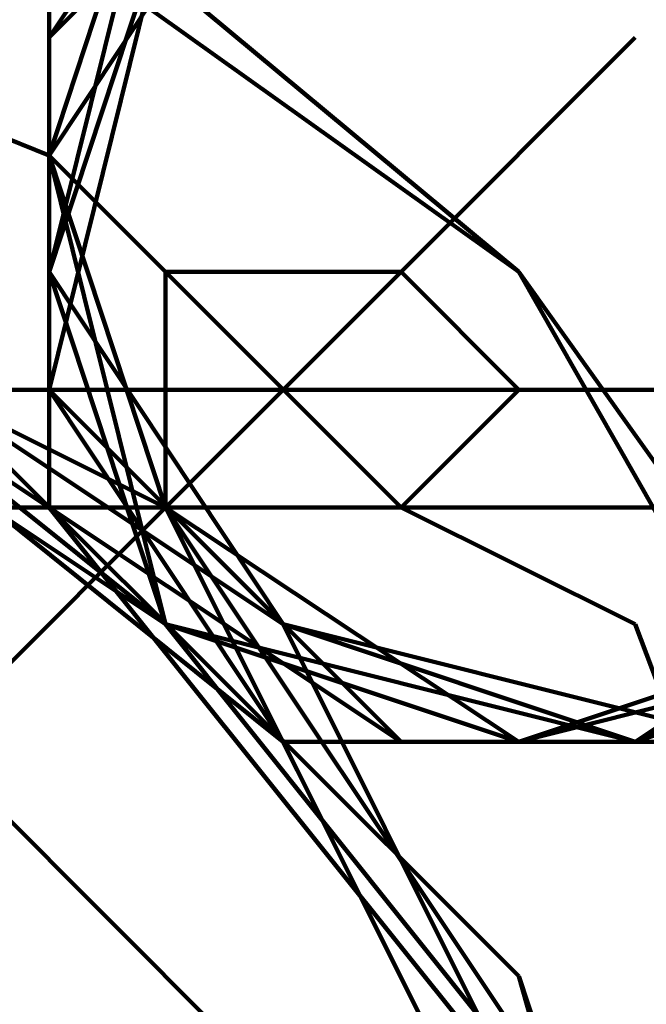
# Model space of a CAD drawing. Header units: inches. Extents: x -1901 to 7725, y 4299 to 7113.
# Tile 124 of 180: x 2504.92 to 2507.18, y 6207.64 to 6211.18. Entities that reach past the tile are written whole.
import ezdxf

# ---------------------------------------------------------------- set-up
doc = ezdxf.new("R2010")
doc.units = ezdxf.units.IN
doc.header["$MEASUREMENT"] = 0
doc.layers.add('at_Entity', color=7, linetype='Continuous')

msp = doc.modelspace()

# ---------------------------------------------------------------- linework, layer by layer
at = {"layer": 'at_Entity', "color": 7, "lineweight": 211}
for p, q in [((2505.0256, 6210.6922), (2500.8017, 6212.3827)), ((2506.7161, 6210.273), (2503.7589, 6212.3827)), ((2506.7161, 6210.273), (2504.1781, 6212.3827)), ((2505.8686, 6212.3827), (2505.0256, 6211.116)), ((2505.8686, 6212.3827), (2505.0256, 6211.116)), ((2505.8686, 6212.3827), (2505.0256, 6211.116)), ((2506.2924, 6212.3827), (2505.0256, 6211.116)), ((2505.8686, 6212.3827), (2505.0256, 6211.116)), ((2506.2924, 6212.3827), (2505.0256, 6211.116)), ((2506.2924, 6212.3827), (2505.0256, 6211.116)), ((2506.2924, 6212.3827), (2505.0256, 6211.116)), ((2506.2924, 6212.3827), (2505.0256, 6211.116)), ((2506.2924, 6212.3827), (2505.0256, 6211.116)), ((2506.2924, 6212.3827), (2505.0256, 6211.116)), ((2505.8686, 6212.3827), (2505.0256, 6211.116)), ((2506.2924, 6212.3827), (2505.0256, 6211.116)), ((2506.2924, 6212.3827), (2505.0256, 6211.116)), ((2505.8686, 6212.3827), (2505.0256, 6211.116)), ((2506.2924, 6212.3827), (2505.0256, 6211.116)), ((2506.2924, 6212.3827), (2505.0256, 6211.116)), ((2506.2924, 6212.3827), (2505.0256, 6211.116)), ((2505.8686, 6212.3827), (2505.0256, 6211.116)), ((2506.2924, 6212.3827), (2505.0256, 6211.116)), ((2506.2924, 6212.3827), (2505.0256, 6211.116)), ((2506.2924, 6212.3827), (2505.0256, 6211.116)), ((2505.4449, 6211.959), (2505.0256, 6210.273)), ((2505.4449, 6211.959), (2505.0256, 6210.273)), ((2505.8686, 6211.959), (2505.0256, 6210.6922)), ((2505.4449, 6211.959), (2505.0256, 6210.273)), ((2505.4449, 6211.959), (2505.0256, 6210.273)), ((2505.4449, 6211.959), (2505.0256, 6210.273)), ((2505.4449, 6211.959), (2505.0256, 6210.273)), ((2505.4449, 6211.959), (2505.0256, 6210.273)), ((2505.4449, 6211.959), (2505.0256, 6210.273)), ((2505.8686, 6211.959), (2505.0256, 6210.6922)), ((2505.4449, 6211.959), (2505.0256, 6210.273)), ((2505.8686, 6211.959), (2505.0256, 6210.6922)), ((2505.4449, 6211.959), (2505.0256, 6210.273)), ((2505.8686, 6211.959), (2505.0256, 6210.6922)), ((2505.4449, 6211.959), (2505.0256, 6210.273)), ((2505.4449, 6211.959), (2505.0256, 6210.273)), ((2505.4449, 6211.959), (2505.0256, 6210.273)), ((2505.4449, 6211.959), (2505.0256, 6210.273)), ((2505.4449, 6211.959), (2505.0256, 6210.273)), ((2505.4449, 6211.959), (2505.0256, 6210.273)), ((2505.8686, 6211.959), (2505.0256, 6210.6922)), ((2505.4449, 6211.959), (2505.0256, 6210.273)), ((2505.8686, 6211.959), (2505.0256, 6210.6922)), ((2505.4449, 6211.959), (2505.0256, 6210.273)), ((2505.4449, 6211.959), (2505.0256, 6210.273)), ((2505.4449, 6211.959), (2505.0256, 6210.273)), ((2505.4449, 6211.959), (2505.0256, 6210.273)), ((2505.4449, 6211.959), (2505.0256, 6210.273)), ((2505.4449, 6211.959), (2505.0256, 6210.273)), ((2505.8686, 6211.959), (2505.0256, 6210.6922)), ((2505.4449, 6211.959), (2505.0256, 6210.273)), ((2505.4449, 6211.959), (2505.0256, 6210.273)), ((2505.4449, 6211.959), (2505.0256, 6210.273)), ((2505.8686, 6211.959), (2505.0256, 6210.6922)), ((2505.4449, 6211.959), (2505.0256, 6210.273)), ((2505.4449, 6211.959), (2505.0256, 6210.6922)), ((2505.4449, 6211.959), (2505.0256, 6210.273)), ((2505.4449, 6211.959), (2505.0256, 6210.273)), ((2505.4449, 6211.959), (2505.0256, 6210.273)), ((2505.4449, 6211.959), (2505.0256, 6210.273)), ((2505.4449, 6211.959), (2505.0256, 6210.273)), ((2505.4449, 6211.959), (2505.0256, 6210.273)), ((2505.8686, 6211.959), (2505.0256, 6210.6922)), ((2505.4449, 6211.959), (2505.0256, 6210.273)), ((2505.4449, 6211.959), (2505.0256, 6210.273)), ((2505.4449, 6211.959), (2505.0256, 6210.273)), ((2505.4449, 6211.959), (2505.0256, 6210.273)), ((2505.8686, 6211.959), (2505.0256, 6210.6922)), ((2505.4449, 6211.959), (2505.0256, 6210.273)), ((2505.4449, 6211.959), (2505.0256, 6210.273)), ((2505.4449, 6211.959), (2505.0256, 6210.273)), ((2505.4449, 6211.959), (2505.0256, 6210.273)), ((2505.4449, 6211.959), (2505.0256, 6210.273)), ((2505.4449, 6211.959), (2505.0256, 6210.273)), ((2505.4449, 6211.959), (2505.0256, 6210.273)), ((2505.8686, 6211.959), (2505.0256, 6210.6922)), ((2505.8686, 6211.959), (2505.0256, 6210.6922)), ((2505.8686, 6211.959), (2505.0256, 6210.6922)), ((2505.8686, 6211.959), (2505.0256, 6210.6922)), ((2505.8686, 6211.959), (2505.0256, 6210.6922)), ((2505.4449, 6211.959), (2505.0256, 6210.273)), ((2505.4449, 6211.959), (2505.0256, 6210.273)), ((2505.4449, 6211.959), (2505.0256, 6210.273)), ((2505.8686, 6211.959), (2505.0256, 6210.6922)), ((2505.4449, 6211.959), (2505.0256, 6210.273)), ((2505.4449, 6211.959), (2505.0256, 6210.6922)), ((2505.8686, 6211.959), (2505.0256, 6210.6922)), ((2505.4449, 6211.959), (2505.0256, 6210.6922)), ((2505.4449, 6211.959), (2505.0256, 6210.6922)), ((2505.4449, 6211.959), (2505.0256, 6210.273)), ((2505.4449, 6211.959), (2505.0256, 6210.273)), ((2505.8686, 6211.959), (2505.0256, 6210.6922)), ((2505.4449, 6211.959), (2505.0256, 6210.6922)), ((2505.4449, 6211.959), (2505.0256, 6210.6922)), ((2505.4449, 6211.959), (2505.0256, 6210.6922)), ((2505.4449, 6211.959), (2505.0256, 6210.6922)), ((2505.4449, 6211.959), (2505.0256, 6210.6922)), ((2505.8686, 6211.959), (2505.0256, 6210.6922)), ((2505.8686, 6211.959), (2505.0256, 6210.6922)), ((2505.8686, 6211.959), (2505.0256, 6210.6922)), ((2505.4449, 6211.959), (2505.0256, 6210.273)), ((2505.4449, 6211.959), (2505.0256, 6210.273)), ((2505.4449, 6211.959), (2505.0256, 6210.273)), ((2505.4449, 6211.959), (2505.0256, 6210.6922)), ((2505.4449, 6211.959), (2505.0256, 6210.273)), ((2505.4449, 6211.959), (2505.0256, 6210.273)), ((2505.4449, 6211.959), (2505.0256, 6210.273)), ((2505.4449, 6211.959), (2505.0256, 6210.273)), ((2505.4449, 6211.959), (2505.0256, 6210.273)), ((2505.4449, 6211.959), (2505.0256, 6210.6922)), ((2505.4449, 6211.959), (2505.0256, 6210.6922)), ((2505.8686, 6211.959), (2505.0256, 6210.6922)), ((2505.4449, 6211.959), (2505.0256, 6210.273)), ((2505.4449, 6211.959), (2505.0256, 6210.273)), ((2505.4449, 6211.959), (2505.0256, 6210.273)), ((2505.4449, 6211.959), (2505.0256, 6210.273)), ((2505.4449, 6211.959), (2505.0256, 6210.273)), ((2505.4449, 6211.959), (2505.0256, 6210.273)), ((2505.4449, 6211.959), (2505.0256, 6210.6922)), ((2505.4449, 6211.959), (2505.0256, 6210.273)), ((2505.4449, 6211.959), (2505.0256, 6210.273)), ((2505.4449, 6211.959), (2505.0256, 6210.273)), ((2505.4449, 6211.959), (2505.0256, 6210.273)), ((2505.4449, 6211.959), (2505.0256, 6210.6922)), ((2505.4449, 6211.959), (2505.0256, 6210.273)), ((2505.4449, 6211.959), (2505.0256, 6210.6922)), ((2505.4449, 6211.959), (2505.0256, 6210.273)), ((2505.8686, 6211.959), (2505.0256, 6210.6922)), ((2505.4449, 6211.959), (2505.0256, 6210.273)), ((2505.4449, 6211.959), (2505.0256, 6210.273)), ((2505.4449, 6211.959), (2505.0256, 6210.273)), ((2505.4449, 6211.959), (2505.0256, 6210.273)), ((2505.4449, 6211.959), (2505.0256, 6210.273)), ((2505.4449, 6211.959), (2505.0256, 6210.273)), ((2505.4449, 6211.959), (2505.0256, 6210.6922)), ((2505.4449, 6211.959), (2505.0256, 6210.6922)), ((2505.4449, 6211.959), (2505.0256, 6210.273)), ((2505.8686, 6211.959), (2505.0256, 6210.6922)), ((2505.4449, 6211.959), (2505.0256, 6210.273)), ((2505.4449, 6211.959), (2505.0256, 6210.273)), ((2505.4449, 6211.959), (2505.0256, 6210.273)), ((2505.4449, 6211.959), (2505.0256, 6210.273)), ((2505.4449, 6211.959), (2505.0256, 6210.273)), ((2505.4449, 6211.959), (2505.0256, 6210.273)), ((2505.4449, 6211.959), (2505.0256, 6210.273)), ((2505.4449, 6211.959), (2505.0256, 6210.273)), ((2505.8686, 6211.959), (2505.0256, 6210.6922)), ((2505.8686, 6211.959), (2505.0256, 6210.6922)), ((2505.4449, 6211.959), (2505.0256, 6210.273)), ((2505.4449, 6211.959), (2505.0256, 6210.273)), ((2505.4449, 6211.959), (2505.0256, 6210.273)), ((2505.4449, 6211.959), (2505.0256, 6210.273)), ((2505.4449, 6211.959), (2505.0256, 6210.273)), ((2505.4449, 6211.959), (2505.0256, 6210.273)), ((2505.8686, 6211.959), (2505.0256, 6210.6922)), ((2505.4449, 6211.959), (2505.0256, 6210.273)), ((2505.4449, 6211.959), (2505.0256, 6210.273)), ((2505.8686, 6211.959), (2505.0256, 6210.6922)), ((2505.8686, 6211.959), (2505.0256, 6210.6922)), ((2505.4449, 6211.959), (2505.0256, 6210.273)), ((2505.4449, 6211.959), (2505.0256, 6210.273)), ((2505.4449, 6211.959), (2505.0256, 6210.6922)), ((2505.4449, 6211.959), (2505.0256, 6210.273)), ((2505.4449, 6211.959), (2505.0256, 6210.273)), ((2505.4449, 6211.959), (2505.0256, 6210.273)), ((2505.4449, 6211.959), (2505.0256, 6210.273)), ((2505.4449, 6211.959), (2505.0256, 6210.273)), ((2505.4449, 6211.959), (2505.0256, 6210.273)), ((2505.4449, 6211.959), (2505.0256, 6210.273)), ((2505.4449, 6211.959), (2505.0256, 6210.273)), ((2505.4449, 6211.959), (2505.0256, 6210.273)), ((2505.4449, 6211.5398), (2505.0256, 6210.273)), ((2505.4449, 6211.5398), (2505.0256, 6210.273)), ((2505.4449, 6211.5398), (2505.0256, 6210.273)), ((2505.0256, 6211.5398), (2505.0256, 6209.8493)), ((2505.4449, 6211.5398), (2505.0256, 6209.8493)), ((2505.4449, 6211.5398), (2505.0256, 6209.8493)), ((2505.0256, 6211.5398), (2505.0256, 6209.8493)), ((2505.4449, 6211.5398), (2505.0256, 6210.273)), ((2505.4449, 6211.5398), (2505.0256, 6210.273)), ((2505.4449, 6211.5398), (2505.0256, 6209.8493)), ((2505.4449, 6211.5398), (2505.0256, 6210.273)), ((2505.4449, 6211.5398), (2505.0256, 6209.8493)), ((2505.0256, 6211.5398), (2505.0256, 6209.8493)), ((2505.4449, 6211.5398), (2505.0256, 6209.8493)), ((2505.4449, 6211.5398), (2505.0256, 6210.273)), ((2505.4449, 6211.5398), (2505.0256, 6209.8493)), ((2505.4449, 6211.5398), (2505.0256, 6209.8493)), ((2505.4449, 6211.5398), (2505.0256, 6209.8493)), ((2505.4449, 6211.5398), (2505.0256, 6210.273)), ((2505.4449, 6211.5398), (2505.0256, 6210.273)), ((2505.0256, 6211.5398), (2505.0256, 6209.8493)), ((2505.4449, 6211.5398), (2505.0256, 6210.273)), ((2505.0256, 6211.5398), (2505.0256, 6209.8493)), ((2505.4449, 6211.5398), (2505.0256, 6210.273)), ((2505.0256, 6211.5398), (2505.0256, 6209.8493)), ((2505.0256, 6209.4255), (2502.4922, 6211.116)), ((2505.0256, 6209.4255), (2502.4922, 6211.116)), ((2505.0256, 6211.116), (2505.0256, 6209.4255)), ((2505.0256, 6211.116), (2505.0256, 6209.4255)), ((2505.0256, 6211.116), (2505.0256, 6209.4255)), ((2505.0256, 6211.116), (2505.0256, 6209.8493)), ((2505.0256, 6211.116), (2505.0256, 6209.4255)), ((2505.0256, 6211.116), (2505.0256, 6209.8493)), ((2505.0256, 6211.116), (2505.0256, 6209.8493)), ((2505.0256, 6211.116), (2505.0256, 6209.8493)), ((2505.0256, 6211.116), (2505.0256, 6209.8493)), ((2505.0256, 6211.116), (2505.0256, 6209.8493)), ((2505.0256, 6211.116), (2505.0256, 6209.8493)), ((2505.0256, 6211.116), (2505.0256, 6209.4255)), ((2505.0256, 6211.116), (2505.0256, 6209.8493)), ((2505.0256, 6211.116), (2505.0256, 6209.8493)), ((2505.0256, 6211.116), (2505.0256, 6209.4255)), ((2505.0256, 6211.116), (2505.0256, 6209.8493)), ((2505.0256, 6211.116), (2505.0256, 6209.8493)), ((2505.0256, 6211.116), (2505.0256, 6209.8493)), ((2505.0256, 6211.116), (2505.0256, 6209.4255)), ((2505.0256, 6211.116), (2505.0256, 6209.8493)), ((2505.0256, 6211.116), (2505.0256, 6209.8493)), ((2505.0256, 6211.116), (2505.0256, 6209.8493)), ((2507.1353, 6211.116), (2506.2924, 6210.273)), ((2505.4449, 6209.4255), (2502.9114, 6210.6922)), ((2505.4449, 6209.4255), (2502.9114, 6210.6922)), ((2505.4449, 6209.4255), (2502.9114, 6210.6922)), ((2505.4449, 6209.4255), (2502.9114, 6210.6922)), ((2505.4449, 6209.4255), (2502.9114, 6210.6922)), ((2505.4449, 6209.4255), (2502.9114, 6210.6922)), ((2505.4449, 6209.4255), (2502.9114, 6210.6922)), ((2505.4449, 6209.4255), (2502.9114, 6210.6922)), ((2505.4449, 6209.4255), (2502.9114, 6210.6922)), ((2505.4449, 6209.4255), (2502.9114, 6210.6922)), ((2505.4449, 6209.4255), (2502.9114, 6210.6922)), ((2505.4449, 6209.4255), (2502.9114, 6210.6922)), ((2505.4449, 6209.4255), (2502.9114, 6210.6922)), ((2505.4449, 6209.4255), (2502.9114, 6210.6922)), ((2505.4449, 6209.4255), (2502.9114, 6210.6922)), ((2505.4449, 6209.4255), (2502.9114, 6210.6922)), ((2505.4449, 6209.4255), (2502.9114, 6210.6922)), ((2505.4449, 6209.4255), (2502.9114, 6210.6922)), ((2505.4449, 6209.4255), (2502.9114, 6210.6922)), ((2505.4449, 6209.4255), (2502.9114, 6210.6922)), ((2505.4449, 6209.0063), (2502.9114, 6210.6922)), ((2505.4449, 6209.4255), (2502.9114, 6210.6922)), ((2505.4449, 6209.4255), (2502.9114, 6210.6922)), ((2505.4449, 6209.4255), (2502.9114, 6210.6922)), ((2505.4449, 6209.4255), (2502.9114, 6210.6922)), ((2505.4449, 6209.4255), (2502.9114, 6210.6922)), ((2505.4449, 6209.4255), (2502.9114, 6210.6922)), ((2505.4449, 6209.4255), (2502.9114, 6210.6922)), ((2505.4449, 6209.4255), (2502.9114, 6210.6922)), ((2505.4449, 6209.4255), (2502.9114, 6210.6922)), ((2505.4449, 6209.4255), (2502.9114, 6210.6922)), ((2505.4449, 6209.4255), (2502.9114, 6210.6922)), ((2505.4449, 6209.4255), (2502.9114, 6210.6922)), ((2505.4449, 6209.4255), (2502.9114, 6210.6922)), ((2505.4449, 6209.4255), (2502.9114, 6210.6922)), ((2505.4449, 6209.4255), (2502.9114, 6210.6922)), ((2505.8686, 6209.0063), (2503.3352, 6210.6922)), ((2505.4449, 6209.0063), (2503.3352, 6210.6922)), ((2505.4449, 6209.0063), (2503.3352, 6210.6922)), ((2505.4449, 6210.273), (2505.0256, 6210.6922)), ((2505.0256, 6210.6922), (2505.4449, 6209.0063)), ((2505.0256, 6210.6922), (2505.4449, 6209.0063)), ((2505.0256, 6210.6922), (2505.4449, 6209.4255)), ((2505.0256, 6210.6922), (2505.4449, 6209.0063)), ((2505.0256, 6210.6922), (2505.4449, 6209.0063)), ((2505.0256, 6210.6922), (2505.4449, 6209.0063)), ((2505.0256, 6210.6922), (2505.4449, 6209.0063)), ((2505.0256, 6210.6922), (2505.4449, 6209.0063)), ((2505.0256, 6210.6922), (2505.4449, 6209.0063)), ((2505.0256, 6210.6922), (2505.4449, 6209.0063)), ((2505.0256, 6210.6922), (2505.4449, 6209.0063)), ((2505.0256, 6210.6922), (2505.4449, 6209.4255)), ((2505.0256, 6210.6922), (2505.4449, 6209.4255)), ((2505.0256, 6210.6922), (2505.4449, 6209.4255)), ((2505.0256, 6210.6922), (2505.4449, 6209.4255)), ((2505.0256, 6210.6922), (2505.4449, 6209.4255)), ((2505.0256, 6210.6922), (2505.4449, 6209.4255)), ((2505.0256, 6210.6922), (2505.4449, 6209.4255)), ((2505.0256, 6210.6922), (2505.4449, 6209.4255)), ((2505.0256, 6210.6922), (2505.4449, 6209.4255)), ((2505.0256, 6210.6922), (2505.4449, 6209.4255)), ((2505.0256, 6210.6922), (2505.4449, 6209.0063)), ((2505.0256, 6210.6922), (2505.4449, 6209.0063)), ((2505.0256, 6210.6922), (2505.4449, 6209.0063)), ((2505.0256, 6210.6922), (2505.4449, 6209.0063)), ((2505.0256, 6210.6922), (2505.4449, 6209.0063)), ((2505.0256, 6210.6922), (2505.4449, 6209.0063)), ((2505.0256, 6210.6922), (2505.4449, 6209.4255)), ((2505.0256, 6210.6922), (2505.4449, 6209.4255)), ((2505.0256, 6210.6922), (2505.4449, 6209.4255)), ((2505.0256, 6210.6922), (2505.4449, 6209.0063)), ((2505.0256, 6210.6922), (2505.4449, 6209.0063)), ((2505.0256, 6210.6922), (2505.4449, 6209.4255)), ((2505.0256, 6210.6922), (2505.4449, 6209.4255)), ((2505.0256, 6210.6922), (2505.4449, 6209.0063)), ((2505.0256, 6210.6922), (2505.4449, 6209.0063)), ((2505.0256, 6210.6922), (2505.4449, 6209.0063)), ((2505.0256, 6210.6922), (2505.4449, 6209.4255)), ((2505.0256, 6210.6922), (2505.4449, 6209.0063)), ((2505.0256, 6210.6922), (2505.4449, 6209.0063)), ((2505.0256, 6210.6922), (2505.4449, 6209.4255)), ((2505.0256, 6210.6922), (2505.4449, 6209.0063)), ((2505.0256, 6210.6922), (2505.4449, 6209.4255)), ((2505.0256, 6210.6922), (2505.4449, 6209.0063)), ((2505.0256, 6210.6922), (2505.4449, 6209.0063)), ((2505.0256, 6210.6922), (2505.4449, 6209.0063)), ((2505.0256, 6210.6922), (2505.4449, 6209.0063)), ((2505.8686, 6208.5825), (2503.7589, 6210.273)), ((2505.0256, 6210.273), (2505.8686, 6209.0063)), ((2505.0256, 6210.273), (2505.4449, 6209.0063)), ((2505.0256, 6210.273), (2505.4449, 6209.0063)), ((2505.0256, 6210.273), (2505.4449, 6209.0063)), ((2505.0256, 6210.273), (2505.8686, 6209.0063)), ((2505.0256, 6210.273), (2505.8686, 6209.0063)), ((2505.0256, 6210.273), (2505.4449, 6209.0063)), ((2505.0256, 6210.273), (2505.4449, 6209.0063)), ((2505.0256, 6210.273), (2505.8686, 6209.0063)), ((2505.0256, 6210.273), (2505.4449, 6209.0063)), ((2505.0256, 6210.273), (2505.4449, 6209.0063)), ((2505.0256, 6210.273), (2505.4449, 6209.0063)), ((2505.0256, 6210.273), (2505.4449, 6209.0063)), ((2505.0256, 6210.273), (2505.8686, 6209.0063)), ((2505.0256, 6210.273), (2505.4449, 6209.0063)), ((2505.0256, 6210.273), (2505.8686, 6209.0063)), ((2505.0256, 6210.273), (2505.4449, 6209.0063)), ((2505.0256, 6210.273), (2505.8686, 6209.0063)), ((2505.0256, 6210.273), (2505.4449, 6209.0063)), ((2505.0256, 6210.273), (2505.4449, 6209.0063)), ((2505.0256, 6210.273), (2505.4449, 6209.0063)), ((2505.0256, 6210.273), (2505.4449, 6209.0063)), ((2505.0256, 6210.273), (2505.4449, 6209.0063)), ((2505.0256, 6210.273), (2505.4449, 6209.0063)), ((2505.0256, 6210.273), (2505.8686, 6209.0063)), ((2505.0256, 6210.273), (2505.4449, 6209.0063)), ((2505.0256, 6210.273), (2505.8686, 6209.0063)), ((2505.0256, 6210.273), (2505.8686, 6209.0063)), ((2505.0256, 6210.273), (2505.8686, 6209.0063)), ((2505.0256, 6210.273), (2505.4449, 6209.0063)), ((2505.0256, 6210.273), (2505.8686, 6209.0063)), ((2505.0256, 6210.273), (2505.8686, 6209.0063)), ((2505.0256, 6210.273), (2505.4449, 6209.0063)), ((2505.0256, 6210.273), (2505.4449, 6209.0063)), ((2505.0256, 6210.273), (2505.4449, 6209.0063)), ((2505.0256, 6210.273), (2505.4449, 6209.0063)), ((2505.0256, 6210.273), (2505.4449, 6209.0063)), ((2505.0256, 6210.273), (2505.4449, 6209.0063)), ((2505.0256, 6210.273), (2505.4449, 6209.0063)), ((2505.0256, 6210.273), (2505.4449, 6209.0063)), ((2505.0256, 6210.273), (2505.4449, 6209.0063)), ((2505.0256, 6210.273), (2505.4449, 6209.0063)), ((2505.0256, 6210.273), (2505.8686, 6209.0063)), ((2505.0256, 6210.273), (2505.4449, 6209.0063)), ((2505.0256, 6210.273), (2505.8686, 6209.0063)), ((2505.0256, 6210.273), (2505.8686, 6209.0063)), ((2505.0256, 6210.273), (2505.4449, 6209.0063)), ((2505.0256, 6210.273), (2505.4449, 6209.0063)), ((2505.0256, 6210.273), (2505.4449, 6209.0063)), ((2505.0256, 6210.273), (2505.4449, 6209.0063)), ((2505.0256, 6210.273), (2505.4449, 6209.0063)), ((2505.0256, 6210.273), (2505.8686, 6209.0063)), ((2505.0256, 6210.273), (2505.4449, 6209.0063)), ((2505.0256, 6210.273), (2505.8686, 6209.0063)), ((2505.0256, 6210.273), (2505.8686, 6209.0063)), ((2505.0256, 6210.273), (2505.4449, 6209.0063)), ((2505.0256, 6210.273), (2505.4449, 6209.0063)), ((2505.0256, 6210.273), (2505.4449, 6209.0063)), ((2505.0256, 6210.273), (2505.8686, 6209.0063)), ((2505.0256, 6210.273), (2505.8686, 6209.0063)), ((2505.0256, 6210.273), (2505.8686, 6209.0063)), ((2505.0256, 6210.273), (2505.4449, 6209.0063)), ((2505.0256, 6210.273), (2505.4449, 6209.0063)), ((2505.0256, 6210.273), (2505.4449, 6209.0063)), ((2505.0256, 6210.273), (2505.4449, 6209.0063)), ((2505.0256, 6210.273), (2505.8686, 6209.0063)), ((2505.0256, 6210.273), (2505.8686, 6209.0063)), ((2505.0256, 6210.273), (2505.8686, 6209.0063)), ((2505.0256, 6210.273), (2505.4449, 6209.0063)), ((2505.0256, 6210.273), (2505.4449, 6209.0063)), ((2505.0256, 6210.273), (2505.4449, 6209.0063)), ((2505.0256, 6210.273), (2505.4449, 6209.0063)), ((2505.0256, 6210.273), (2505.8686, 6209.0063)), ((2505.0256, 6210.273), (2505.4449, 6209.0063)), ((2505.0256, 6210.273), (2505.8686, 6209.0063)), ((2505.0256, 6210.273), (2505.4449, 6209.0063)), ((2505.0256, 6210.273), (2505.8686, 6209.0063)), ((2505.0256, 6210.273), (2505.8686, 6209.0063)), ((2505.0256, 6210.273), (2505.4449, 6209.0063)), ((2505.0256, 6210.273), (2505.4449, 6209.0063)), ((2505.0256, 6210.273), (2505.4449, 6209.0063)), ((2505.0256, 6210.273), (2505.8686, 6209.0063)), ((2505.0256, 6210.273), (2505.4449, 6209.0063)), ((2505.0256, 6210.273), (2505.8686, 6209.0063)), ((2505.0256, 6210.273), (2505.4449, 6209.0063)), ((2505.0256, 6210.273), (2505.4449, 6209.0063)), ((2505.0256, 6210.273), (2505.4449, 6209.0063)), ((2505.0256, 6210.273), (2505.8686, 6209.0063)), ((2505.0256, 6210.273), (2505.4449, 6209.0063)), ((2505.0256, 6210.273), (2505.8686, 6209.0063)), ((2505.0256, 6210.273), (2505.4449, 6209.0063)), ((2505.0256, 6210.273), (2505.4449, 6209.0063)), ((2505.0256, 6210.273), (2505.8686, 6209.0063)), ((2505.0256, 6210.273), (2505.8686, 6209.0063)), ((2505.0256, 6210.273), (2505.4449, 6209.0063)), ((2505.0256, 6210.273), (2505.4449, 6209.0063)), ((2505.0256, 6210.273), (2505.8686, 6209.0063)), ((2505.0256, 6210.273), (2505.4449, 6209.0063)), ((2505.0256, 6210.273), (2505.4449, 6209.0063)), ((2505.0256, 6210.273), (2505.4449, 6209.0063)), ((2505.0256, 6210.273), (2505.4449, 6209.0063)), ((2505.0256, 6210.273), (2505.4449, 6209.0063)), ((2505.0256, 6210.273), (2505.8686, 6209.0063)), ((2505.0256, 6210.273), (2505.4449, 6209.0063)), ((2505.0256, 6210.273), (2505.8686, 6209.0063)), ((2505.0256, 6210.273), (2505.4449, 6209.0063)), ((2505.0256, 6210.273), (2505.4449, 6209.0063)), ((2505.0256, 6210.273), (2505.4449, 6209.0063)), ((2505.0256, 6210.273), (2505.4449, 6209.0063)), ((2505.0256, 6210.273), (2505.8686, 6209.0063)), ((2505.0256, 6210.273), (2505.4449, 6209.0063)), ((2505.0256, 6210.273), (2505.8686, 6209.0063)), ((2505.0256, 6210.273), (2505.8686, 6209.0063)), ((2505.0256, 6210.273), (2505.4449, 6209.0063)), ((2505.0256, 6210.273), (2505.4449, 6209.0063)), ((2506.2924, 6210.273), (2505.4449, 6209.4255)), ((2505.4449, 6210.273), (2505.4449, 6209.4255)), ((2506.2924, 6210.273), (2505.4449, 6210.273)), ((2505.4449, 6210.273), (2506.2924, 6209.4255)), ((2506.7161, 6209.8493), (2506.2924, 6210.273)), ((2508.8258, 6207.3158), (2506.7161, 6210.273)), ((2508.4021, 6207.3158), (2506.7161, 6210.273)), ((2575.9897, 6209.8493), (2288.7572, 6209.8493)), ((2505.8686, 6207.3158), (2503.3352, 6209.8493)), ((2506.7161, 6207.7396), (2504.6019, 6209.8493)), ((2506.7161, 6207.7396), (2504.6019, 6209.8493)), ((2506.7161, 6207.7396), (2504.6019, 6209.8493)), ((2506.7161, 6207.7396), (2504.6019, 6209.8493)), ((2505.0256, 6209.8493), (2506.2924, 6208.5825)), ((2505.0256, 6209.8493), (2506.2924, 6208.5825)), ((2505.0256, 6209.8493), (2505.8686, 6208.5825)), ((2505.0256, 6209.8493), (2506.2924, 6208.5825)), ((2505.0256, 6209.8493), (2506.2924, 6208.5825)), ((2505.0256, 6209.8493), (2506.2924, 6208.5825)), ((2505.0256, 6209.8493), (2505.8686, 6209.0063)), ((2505.0256, 6209.8493), (2505.8686, 6208.5825)), ((2505.0256, 6209.8493), (2506.2924, 6208.5825)), ((2505.0256, 6209.8493), (2506.2924, 6208.5825)), ((2505.0256, 6209.8493), (2506.2924, 6208.5825)), ((2505.0256, 6209.8493), (2505.8686, 6208.5825)), ((2505.0256, 6209.8493), (2505.8686, 6208.5825)), ((2505.0256, 6209.8493), (2506.2924, 6208.5825)), ((2505.0256, 6209.8493), (2505.8686, 6208.5825)), ((2505.0256, 6209.8493), (2506.2924, 6208.5825)), ((2505.0256, 6209.8493), (2505.8686, 6208.5825)), ((2505.0256, 6209.8493), (2505.8686, 6208.5825)), ((2505.0256, 6209.8493), (2506.2924, 6208.5825)), ((2505.0256, 6209.8493), (2506.2924, 6208.5825)), ((2505.0256, 6209.8493), (2505.8686, 6208.5825)), ((2505.0256, 6209.8493), (2505.8686, 6208.5825)), ((2505.0256, 6209.8493), (2505.8686, 6208.5825)), ((2505.0256, 6209.8493), (2506.2924, 6208.5825)), ((2505.0256, 6209.8493), (2505.8686, 6208.5825)), ((2505.0256, 6209.8493), (2506.2924, 6208.5825)), ((2505.0256, 6209.8493), (2506.2924, 6208.5825)), ((2505.0256, 6209.8493), (2506.2924, 6208.5825)), ((2505.0256, 6209.8493), (2506.2924, 6208.5825)), ((2506.2924, 6209.4255), (2506.7161, 6209.8493)), ((2288.7572, 6209.4255), (2575.9897, 6209.4255)), ((2505.4449, 6209.4255), (2503.7589, 6207.7396)), ((2505.0256, 6209.4255), (2506.2924, 6208.5825)), ((2505.0256, 6209.4255), (2506.2924, 6208.5825)), ((2505.0256, 6209.4255), (2506.2924, 6208.5825)), ((2506.7161, 6207.3158), (2505.0256, 6209.4255)), ((2506.7161, 6207.3158), (2505.0256, 6209.4255)), ((2505.0256, 6209.4255), (2506.2924, 6208.5825)), ((2505.0256, 6209.4255), (2506.2924, 6208.5825)), ((2505.0256, 6209.4255), (2506.2924, 6208.5825)), ((2505.0256, 6209.4255), (2506.2924, 6208.5825)), ((2505.4449, 6209.4255), (2506.2924, 6209.4255)), ((2507.1353, 6206.8921), (2505.4449, 6209.4255)), ((2507.1353, 6206.8921), (2505.4449, 6209.4255)), ((2507.1353, 6206.8921), (2505.4449, 6209.4255)), ((2507.1353, 6206.8921), (2505.4449, 6209.4255)), ((2507.1353, 6206.8921), (2505.4449, 6209.4255)), ((2507.1353, 6206.8921), (2505.4449, 6209.4255)), ((2507.1353, 6206.8921), (2505.4449, 6209.4255)), ((2507.1353, 6206.8921), (2505.4449, 6209.4255)), ((2507.1353, 6206.8921), (2505.4449, 6209.4255)), ((2507.1353, 6206.8921), (2505.4449, 6209.4255)), ((2507.1353, 6206.8921), (2505.4449, 6209.4255)), ((2507.1353, 6206.8921), (2505.4449, 6209.4255)), ((2507.1353, 6206.8921), (2505.4449, 6209.4255)), ((2507.1353, 6206.8921), (2505.4449, 6209.4255)), ((2507.1353, 6206.8921), (2505.4449, 6209.4255)), ((2507.1353, 6206.8921), (2505.4449, 6209.4255)), ((2507.1353, 6206.8921), (2505.4449, 6209.4255)), ((2507.1353, 6206.8921), (2505.4449, 6209.4255)), ((2507.1353, 6206.8921), (2505.4449, 6209.4255)), ((2506.7161, 6206.8921), (2505.4449, 6209.4255)), ((2507.1353, 6206.8921), (2505.4449, 6209.4255)), ((2507.1353, 6206.8921), (2505.4449, 6209.4255)), ((2507.1353, 6206.8921), (2505.4449, 6209.4255)), ((2507.1353, 6206.8921), (2505.4449, 6209.4255)), ((2507.1353, 6206.8921), (2505.4449, 6209.4255)), ((2507.1353, 6206.8921), (2505.4449, 6209.4255)), ((2507.1353, 6206.8921), (2505.4449, 6209.4255)), ((2507.1353, 6206.8921), (2505.4449, 6209.4255)), ((2507.1353, 6206.8921), (2505.4449, 6209.4255)), ((2507.1353, 6206.8921), (2505.4449, 6209.4255)), ((2507.1353, 6206.8921), (2505.4449, 6209.4255)), ((2507.1353, 6206.8921), (2505.4449, 6209.4255)), ((2507.1353, 6206.8921), (2505.4449, 6209.4255)), ((2507.1353, 6206.8921), (2505.4449, 6209.4255)), ((2507.1353, 6206.8921), (2505.4449, 6209.4255)), ((2505.4449, 6209.4255), (2506.7161, 6208.5825)), ((2505.4449, 6209.4255), (2506.7161, 6208.5825)), ((2505.4449, 6209.4255), (2506.7161, 6208.5825)), ((2505.4449, 6209.4255), (2506.7161, 6208.5825)), ((2505.4449, 6209.4255), (2506.7161, 6208.5825)), ((2505.4449, 6209.4255), (2506.7161, 6208.5825)), ((2505.4449, 6209.4255), (2506.7161, 6208.5825)), ((2505.4449, 6209.4255), (2506.7161, 6208.5825)), ((2505.4449, 6209.4255), (2506.7161, 6208.5825)), ((2505.4449, 6209.4255), (2506.7161, 6208.5825)), ((2505.4449, 6209.4255), (2506.7161, 6208.5825)), ((2505.4449, 6209.4255), (2506.7161, 6208.5825)), ((2505.4449, 6209.4255), (2506.7161, 6208.5825)), ((2505.4449, 6209.4255), (2506.7161, 6208.5825)), ((2505.4449, 6209.4255), (2506.7161, 6208.5825)), ((2505.4449, 6209.4255), (2506.7161, 6208.5825)), ((2505.4449, 6209.4255), (2506.7161, 6208.5825)), ((2505.4449, 6209.4255), (2506.7161, 6208.5825)), ((2505.4449, 6209.4255), (2506.7161, 6208.5825)), ((2507.1353, 6209.0063), (2506.2924, 6209.4255)), ((2507.1353, 6208.5825), (2508.4021, 6209.4255)), ((2507.1353, 6208.5825), (2508.4021, 6209.4255)), ((2507.1353, 6208.5825), (2508.4021, 6209.4255)), ((2507.1353, 6208.5825), (2508.8258, 6209.4255)), ((2507.1353, 6208.5825), (2508.4021, 6209.4255)), ((2507.1353, 6208.5825), (2508.4021, 6209.4255)), ((2507.1353, 6208.5825), (2508.4021, 6209.4255)), ((2505.4449, 6209.0063), (2507.1353, 6208.5825)), ((2505.4449, 6209.0063), (2507.1353, 6208.5825)), ((2505.4449, 6209.0063), (2507.1353, 6208.5825)), ((2505.4449, 6209.0063), (2507.1353, 6208.5825)), ((2505.4449, 6209.0063), (2507.1353, 6208.5825)), ((2505.4449, 6209.0063), (2507.1353, 6208.5825)), ((2507.1353, 6206.8921), (2505.4449, 6209.0063)), ((2507.1353, 6206.8921), (2505.4449, 6209.0063)), ((2507.1353, 6206.8921), (2505.4449, 6209.0063)), ((2505.4449, 6209.0063), (2507.1353, 6208.5825)), ((2505.4449, 6209.0063), (2507.1353, 6208.5825)), ((2505.4449, 6209.0063), (2507.1353, 6208.5825)), ((2505.4449, 6209.0063), (2507.1353, 6208.5825)), ((2505.4449, 6209.0063), (2507.1353, 6208.5825)), ((2505.4449, 6209.0063), (2507.1353, 6208.5825)), ((2505.4449, 6209.0063), (2507.1353, 6208.5825)), ((2505.4449, 6209.0063), (2507.1353, 6208.5825)), ((2505.4449, 6209.0063), (2507.1353, 6208.5825)), ((2505.4449, 6209.0063), (2507.1353, 6208.5825)), ((2505.4449, 6209.0063), (2507.1353, 6208.5825)), ((2505.4449, 6209.0063), (2507.1353, 6208.5825)), ((2505.4449, 6209.0063), (2507.1353, 6208.5825)), ((2505.4449, 6209.0063), (2507.1353, 6208.5825)), ((2505.4449, 6209.0063), (2507.1353, 6208.5825)), ((2505.4449, 6209.0063), (2507.1353, 6208.5825)), ((2505.4449, 6209.0063), (2507.1353, 6208.5825)), ((2505.4449, 6209.0063), (2507.1353, 6208.5825)), ((2505.4449, 6209.0063), (2507.1353, 6208.5825)), ((2505.4449, 6209.0063), (2507.1353, 6208.5825)), ((2505.4449, 6209.0063), (2506.7161, 6208.5825)), ((2505.4449, 6209.0063), (2507.1353, 6208.5825)), ((2505.4449, 6209.0063), (2507.1353, 6208.5825)), ((2505.4449, 6209.0063), (2507.1353, 6208.5825)), ((2505.4449, 6209.0063), (2507.1353, 6208.5825)), ((2505.4449, 6209.0063), (2507.1353, 6208.5825)), ((2505.4449, 6209.0063), (2507.1353, 6208.5825)), ((2505.4449, 6209.0063), (2507.1353, 6208.5825)), ((2505.4449, 6209.0063), (2507.1353, 6208.5825)), ((2505.4449, 6209.0063), (2507.1353, 6208.5825)), ((2505.4449, 6209.0063), (2507.1353, 6208.5825)), ((2505.4449, 6209.0063), (2507.1353, 6208.5825)), ((2505.4449, 6209.0063), (2507.1353, 6208.5825)), ((2505.4449, 6209.0063), (2507.1353, 6208.5825)), ((2505.4449, 6209.0063), (2507.1353, 6208.5825)), ((2505.4449, 6209.0063), (2507.1353, 6208.5825)), ((2505.4449, 6209.0063), (2507.1353, 6208.5825)), ((2505.4449, 6209.0063), (2507.1353, 6208.5825)), ((2505.4449, 6209.0063), (2507.1353, 6208.5825)), ((2505.4449, 6209.0063), (2507.1353, 6208.5825)), ((2505.4449, 6209.0063), (2507.1353, 6208.5825)), ((2505.4449, 6209.0063), (2507.1353, 6208.5825)), ((2505.4449, 6209.0063), (2506.7161, 6208.5825)), ((2505.4449, 6209.0063), (2506.7161, 6208.5825)), ((2505.4449, 6209.0063), (2506.7161, 6208.5825)), ((2505.4449, 6209.0063), (2506.7161, 6208.5825)), ((2505.4449, 6209.0063), (2506.7161, 6208.5825)), ((2505.4449, 6209.0063), (2507.1353, 6208.5825)), ((2505.4449, 6209.0063), (2507.1353, 6208.5825)), ((2505.4449, 6209.0063), (2506.7161, 6208.5825)), ((2505.4449, 6209.0063), (2507.1353, 6208.5825)), ((2505.4449, 6209.0063), (2507.1353, 6208.5825)), ((2505.4449, 6209.0063), (2507.1353, 6208.5825)), ((2505.4449, 6209.0063), (2507.1353, 6208.5825)), ((2505.4449, 6209.0063), (2506.7161, 6208.5825)), ((2505.4449, 6209.0063), (2507.1353, 6208.5825)), ((2505.4449, 6209.0063), (2507.1353, 6208.5825)), ((2505.4449, 6209.0063), (2507.1353, 6208.5825)), ((2505.4449, 6209.0063), (2507.1353, 6208.5825)), ((2505.4449, 6209.0063), (2507.1353, 6208.5825)), ((2505.4449, 6209.0063), (2506.7161, 6208.5825)), ((2505.4449, 6209.0063), (2507.1353, 6208.5825)), ((2505.4449, 6209.0063), (2506.7161, 6208.5825)), ((2505.4449, 6209.0063), (2507.1353, 6208.5825)), ((2505.4449, 6209.0063), (2506.7161, 6208.5825)), ((2505.4449, 6209.0063), (2507.1353, 6208.5825)), ((2505.4449, 6209.0063), (2507.1353, 6208.5825)), ((2505.4449, 6209.0063), (2507.1353, 6208.5825)), ((2505.4449, 6209.0063), (2507.1353, 6208.5825)), ((2505.4449, 6209.0063), (2507.1353, 6208.5825)), ((2505.4449, 6209.0063), (2507.1353, 6208.5825)), ((2505.4449, 6209.0063), (2506.7161, 6208.5825)), ((2505.4449, 6209.0063), (2506.7161, 6208.5825)), ((2505.4449, 6209.0063), (2507.1353, 6208.5825)), ((2505.4449, 6209.0063), (2507.1353, 6208.5825)), ((2505.4449, 6209.0063), (2507.1353, 6208.5825)), ((2505.4449, 6209.0063), (2507.1353, 6208.5825)), ((2505.4449, 6209.0063), (2507.1353, 6208.5825)), ((2505.4449, 6209.0063), (2507.1353, 6208.5825)), ((2505.4449, 6209.0063), (2507.1353, 6208.5825)), ((2505.4449, 6209.0063), (2507.1353, 6208.5825)), ((2505.4449, 6209.0063), (2507.1353, 6208.5825)), ((2505.4449, 6209.0063), (2507.1353, 6208.5825)), ((2505.4449, 6209.0063), (2507.1353, 6208.5825)), ((2505.4449, 6209.0063), (2507.1353, 6208.5825)), ((2505.4449, 6209.0063), (2507.1353, 6208.5825)), ((2505.4449, 6209.0063), (2507.1353, 6208.5825)), ((2505.4449, 6209.0063), (2506.7161, 6208.5825)), ((2505.4449, 6209.0063), (2507.1353, 6208.5825)), ((2505.4449, 6209.0063), (2506.7161, 6208.5825)), ((2505.4449, 6209.0063), (2507.1353, 6208.5825)), ((2505.4449, 6209.0063), (2507.1353, 6208.5825)), ((2505.4449, 6209.0063), (2507.1353, 6208.5825)), ((2505.4449, 6209.0063), (2507.1353, 6208.5825)), ((2505.4449, 6209.0063), (2507.1353, 6208.5825)), ((2505.4449, 6209.0063), (2507.1353, 6208.5825)), ((2505.8686, 6209.0063), (2507.5591, 6208.5825)), ((2505.8686, 6209.0063), (2507.1353, 6208.5825)), ((2505.8686, 6209.0063), (2507.5591, 6208.5825)), ((2505.8686, 6209.0063), (2507.5591, 6208.5825)), ((2507.1353, 6206.4683), (2505.8686, 6209.0063)), ((2505.8686, 6209.0063), (2507.5591, 6208.5825)), ((2505.8686, 6209.0063), (2507.5591, 6208.5825)), ((2505.8686, 6209.0063), (2507.5591, 6208.5825)), ((2505.8686, 6209.0063), (2507.5591, 6208.5825)), ((2505.8686, 6209.0063), (2507.5591, 6208.5825)), ((2505.8686, 6209.0063), (2507.5591, 6208.5825)), ((2505.8686, 6209.0063), (2507.5591, 6208.5825)), ((2505.8686, 6209.0063), (2507.5591, 6208.5825)), ((2505.8686, 6209.0063), (2507.5591, 6208.5825)), ((2505.8686, 6209.0063), (2507.1353, 6208.5825)), ((2505.8686, 6209.0063), (2507.5591, 6208.5825)), ((2505.8686, 6209.0063), (2507.1353, 6208.5825)), ((2505.8686, 6209.0063), (2507.5591, 6208.5825)), ((2505.8686, 6209.0063), (2507.5591, 6208.5825)), ((2505.8686, 6209.0063), (2507.5591, 6208.5825)), ((2505.8686, 6209.0063), (2507.5591, 6208.5825)), ((2505.8686, 6209.0063), (2507.5591, 6208.5825)), ((2505.8686, 6209.0063), (2507.5591, 6208.5825)), ((2505.8686, 6209.0063), (2507.5591, 6208.5825)), ((2505.8686, 6209.0063), (2507.5591, 6208.5825)), ((2505.8686, 6209.0063), (2507.5591, 6208.5825)), ((2505.8686, 6209.0063), (2507.1353, 6208.5825)), ((2505.8686, 6209.0063), (2507.5591, 6208.5825)), ((2505.8686, 6209.0063), (2507.5591, 6208.5825)), ((2505.8686, 6209.0063), (2507.5591, 6208.5825)), ((2505.8686, 6209.0063), (2507.5591, 6208.5825)), ((2505.8686, 6209.0063), (2507.5591, 6208.5825)), ((2505.8686, 6209.0063), (2507.1353, 6208.5825)), ((2505.8686, 6209.0063), (2507.5591, 6208.5825)), ((2505.8686, 6209.0063), (2507.5591, 6208.5825)), ((2505.8686, 6209.0063), (2507.5591, 6208.5825)), ((2505.8686, 6209.0063), (2507.5591, 6208.5825)), ((2505.8686, 6209.0063), (2507.5591, 6208.5825)), ((2505.8686, 6209.0063), (2507.5591, 6208.5825)), ((2505.8686, 6209.0063), (2507.5591, 6208.5825)), ((2505.8686, 6209.0063), (2507.5591, 6208.5825)), ((2505.8686, 6209.0063), (2507.5591, 6208.5825)), ((2505.8686, 6209.0063), (2507.5591, 6208.5825)), ((2506.7161, 6208.5825), (2508.4021, 6209.0063)), ((2506.7161, 6208.5825), (2507.9829, 6209.0063)), ((2506.7161, 6208.5825), (2507.9829, 6209.0063)), ((2506.7161, 6208.5825), (2507.9829, 6209.0063)), ((2506.7161, 6208.5825), (2507.9829, 6209.0063)), ((2506.7161, 6208.5825), (2507.9829, 6209.0063)), ((2506.7161, 6208.5825), (2507.9829, 6209.0063)), ((2506.7161, 6208.5825), (2507.9829, 6209.0063)), ((2506.7161, 6208.5825), (2508.4021, 6209.0063)), ((2506.7161, 6208.5825), (2508.4021, 6209.0063)), ((2506.7161, 6208.5825), (2508.4021, 6209.0063)), ((2506.7161, 6208.5825), (2508.4021, 6209.0063)), ((2506.7161, 6208.5825), (2508.4021, 6209.0063)), ((2506.7161, 6208.5825), (2507.9829, 6209.0063)), ((2506.7161, 6208.5825), (2507.9829, 6209.0063)), ((2506.7161, 6208.5825), (2507.9829, 6209.0063)), ((2506.7161, 6208.5825), (2508.4021, 6209.0063)), ((2506.7161, 6208.5825), (2508.4021, 6209.0063)), ((2506.7161, 6208.5825), (2507.9829, 6209.0063)), ((2506.7161, 6208.5825), (2507.9829, 6209.0063)), ((2506.7161, 6208.5825), (2507.9829, 6209.0063)), ((2506.7161, 6208.5825), (2508.4021, 6209.0063)), ((2506.7161, 6208.5825), (2508.4021, 6209.0063)), ((2506.7161, 6208.5825), (2508.4021, 6209.0063)), ((2506.7161, 6208.5825), (2508.4021, 6209.0063)), ((2506.7161, 6208.5825), (2508.4021, 6209.0063)), ((2508.4021, 6205.6253), (2507.1353, 6209.0063)), ((2507.1353, 6208.5825), (2508.4021, 6209.0063)), ((2507.1353, 6208.5825), (2508.4021, 6209.0063)), ((2507.1353, 6208.5825), (2508.4021, 6209.0063)), ((2507.1353, 6208.5825), (2508.4021, 6209.0063)), ((2507.1353, 6208.5825), (2508.4021, 6209.0063)), ((2507.1353, 6208.5825), (2508.4021, 6209.0063)), ((2507.1353, 6208.5825), (2508.4021, 6209.0063)), ((2507.1353, 6208.5825), (2508.4021, 6209.0063)), ((2507.1353, 6208.5825), (2508.4021, 6209.0063)), ((2507.1353, 6208.5825), (2508.4021, 6209.0063)), ((2507.1353, 6208.5825), (2508.4021, 6209.0063)), ((2507.1353, 6208.5825), (2508.4021, 6209.0063)), ((2507.1353, 6208.5825), (2508.4021, 6209.0063)), ((2507.1353, 6208.5825), (2508.4021, 6209.0063)), ((2507.1353, 6208.5825), (2508.4021, 6209.0063)), ((2507.1353, 6208.5825), (2508.4021, 6209.0063)), ((2507.1353, 6208.5825), (2508.4021, 6209.0063)), ((2507.1353, 6208.5825), (2508.4021, 6209.0063)), ((2507.1353, 6208.5825), (2508.4021, 6209.0063)), ((2507.1353, 6208.5825), (2508.4021, 6209.0063)), ((2507.1353, 6208.5825), (2508.4021, 6209.0063)), ((2507.1353, 6208.5825), (2508.4021, 6209.0063)), ((2507.1353, 6208.5825), (2508.4021, 6209.0063)), ((2507.1353, 6208.5825), (2508.4021, 6209.0063)), ((2507.1353, 6208.5825), (2508.4021, 6209.0063)), ((2507.1353, 6208.5825), (2508.4021, 6209.0063)), ((2507.1353, 6208.5825), (2508.4021, 6209.0063)), ((2507.1353, 6208.5825), (2508.4021, 6209.0063)), ((2507.1353, 6208.5825), (2508.4021, 6209.0063)), ((2507.1353, 6208.5825), (2508.4021, 6209.0063)), ((2507.1353, 6208.5825), (2508.4021, 6209.0063)), ((2507.1353, 6208.5825), (2508.4021, 6209.0063)), ((2507.1353, 6208.5825), (2508.4021, 6209.0063)), ((2507.1353, 6208.5825), (2508.4021, 6209.0063)), ((2507.1353, 6208.5825), (2508.4021, 6209.0063)), ((2507.1353, 6208.5825), (2508.4021, 6209.0063)), ((2507.1353, 6208.5825), (2508.4021, 6209.0063)), ((2507.1353, 6208.5825), (2508.4021, 6209.0063)), ((2507.1353, 6208.5825), (2508.4021, 6209.0063)), ((2507.1353, 6208.5825), (2508.4021, 6209.0063)), ((2507.1353, 6208.5825), (2508.4021, 6209.0063)), ((2507.1353, 6208.5825), (2508.4021, 6209.0063)), ((2507.1353, 6208.5825), (2508.4021, 6209.0063)), ((2507.1353, 6208.5825), (2508.4021, 6209.0063)), ((2507.1353, 6208.5825), (2508.4021, 6209.0063)), ((2507.1353, 6208.5825), (2508.4021, 6209.0063)), ((2507.1353, 6208.5825), (2508.4021, 6209.0063)), ((2507.1353, 6208.5825), (2508.4021, 6209.0063)), ((2507.1353, 6208.5825), (2508.4021, 6209.0063)), ((2507.1353, 6208.5825), (2508.4021, 6209.0063)), ((2507.1353, 6208.5825), (2508.4021, 6209.0063)), ((2507.1353, 6208.5825), (2508.4021, 6209.0063)), ((2507.1353, 6208.5825), (2508.4021, 6209.0063)), ((2507.1353, 6208.5825), (2508.4021, 6209.0063)), ((2507.1353, 6208.5825), (2508.4021, 6209.0063)), ((2507.1353, 6208.5825), (2508.4021, 6209.0063)), ((2507.1353, 6208.5825), (2508.4021, 6209.0063)), ((2507.1353, 6208.5825), (2508.4021, 6209.0063)), ((2507.1353, 6208.5825), (2508.4021, 6209.0063)), ((2507.1353, 6208.5825), (2508.4021, 6209.0063)), ((2507.1353, 6208.5825), (2508.4021, 6209.0063)), ((2507.1353, 6208.5825), (2508.4021, 6209.0063)), ((2507.1353, 6208.5825), (2508.4021, 6209.0063)), ((2507.1353, 6208.5825), (2508.4021, 6209.0063)), ((2507.1353, 6208.5825), (2508.4021, 6209.0063)), ((2507.1353, 6208.5825), (2508.4021, 6209.0063)), ((2507.1353, 6208.5825), (2508.4021, 6209.0063)), ((2507.1353, 6208.5825), (2508.4021, 6209.0063)), ((2507.1353, 6208.5825), (2508.4021, 6209.0063)), ((2507.1353, 6208.5825), (2508.4021, 6209.0063)), ((2507.1353, 6208.5825), (2508.4021, 6209.0063)), ((2507.1353, 6208.5825), (2508.4021, 6209.0063)), ((2507.1353, 6208.5825), (2508.4021, 6209.0063)), ((2507.1353, 6208.5825), (2508.4021, 6209.0063)), ((2507.1353, 6208.5825), (2508.4021, 6209.0063)), ((2507.1353, 6208.5825), (2508.4021, 6209.0063)), ((2507.1353, 6208.5825), (2508.4021, 6209.0063)), ((2507.1353, 6208.5825), (2508.4021, 6209.0063)), ((2507.1353, 6208.5825), (2508.4021, 6209.0063)), ((2507.1353, 6208.5825), (2508.4021, 6209.0063)), ((2507.1353, 6208.5825), (2508.4021, 6209.0063)), ((2507.1353, 6208.5825), (2508.4021, 6209.0063)), ((2507.1353, 6208.5825), (2508.4021, 6209.0063)), ((2507.1353, 6208.5825), (2508.4021, 6209.0063)), ((2507.1353, 6208.5825), (2508.4021, 6209.0063)), ((2507.1353, 6208.5825), (2508.4021, 6209.0063)), ((2507.1353, 6208.5825), (2508.4021, 6209.0063)), ((2507.1353, 6206.0491), (2505.8686, 6208.5825)), ((2505.8686, 6208.5825), (2507.1353, 6208.5825)), ((2505.8686, 6208.5825), (2507.5591, 6208.5825)), ((2505.8686, 6208.5825), (2507.5591, 6208.5825)), ((2505.8686, 6208.5825), (2507.5591, 6208.5825)), ((2505.8686, 6208.5825), (2507.1353, 6208.5825)), ((2505.8686, 6208.5825), (2507.5591, 6208.5825)), ((2505.8686, 6208.5825), (2507.5591, 6208.5825)), ((2505.8686, 6208.5825), (2507.5591, 6208.5825)), ((2505.8686, 6208.5825), (2507.5591, 6208.5825)), ((2505.8686, 6208.5825), (2507.5591, 6208.5825)), ((2505.8686, 6208.5825), (2507.5591, 6208.5825)), ((2506.2924, 6208.5825), (2507.5591, 6208.5825)), ((2506.2924, 6208.5825), (2507.5591, 6208.5825)), ((2506.2924, 6208.5825), (2507.5591, 6208.5825)), ((2506.2924, 6208.5825), (2507.5591, 6208.5825)), ((2506.2924, 6208.5825), (2507.5591, 6208.5825)), ((2506.2924, 6208.5825), (2507.5591, 6208.5825)), ((2506.2924, 6208.5825), (2507.9829, 6208.5825)), ((2506.2924, 6208.5825), (2507.5591, 6208.5825)), ((2506.2924, 6208.5825), (2507.5591, 6208.5825)), ((2506.2924, 6208.5825), (2507.5591, 6208.5825)), ((2506.2924, 6208.5825), (2507.5591, 6208.5825)), ((2506.2924, 6208.5825), (2507.5591, 6208.5825)), ((2506.2924, 6208.5825), (2507.5591, 6208.5825)), ((2506.2924, 6208.5825), (2507.5591, 6208.5825)), ((2506.2924, 6208.5825), (2507.9829, 6208.5825)), ((2506.2924, 6208.5825), (2507.5591, 6208.5825)), ((2506.2924, 6208.5825), (2507.5591, 6208.5825)), ((2506.2924, 6208.5825), (2507.9829, 6208.5825)), ((2506.2924, 6208.5825), (2507.5591, 6208.5825)), ((2506.2924, 6208.5825), (2507.5591, 6208.5825)), ((2506.2924, 6208.5825), (2507.9829, 6208.5825)), ((2506.2924, 6208.5825), (2507.5591, 6208.5825)), ((2506.2924, 6208.5825), (2507.5591, 6208.5825)), ((2506.2924, 6208.5825), (2507.9829, 6208.5825)), ((2506.7161, 6208.5825), (2507.9829, 6208.5825)), ((2506.7161, 6208.5825), (2507.9829, 6208.5825)), ((2506.7161, 6208.5825), (2507.9829, 6208.5825)), ((2506.7161, 6208.5825), (2507.9829, 6208.5825)), ((2506.7161, 6208.5825), (2507.9829, 6208.5825)), ((2506.7161, 6208.5825), (2507.9829, 6208.5825)), ((2506.7161, 6208.5825), (2507.9829, 6208.5825)), ((2506.7161, 6208.5825), (2507.9829, 6208.5825)), ((2507.5591, 6204.7824), (2506.7161, 6207.7396)), ((2507.5591, 6204.7824), (2506.7161, 6207.7396)), ((2507.5591, 6204.7824), (2506.7161, 6207.7396)), ((2507.5591, 6205.2016), (2506.7161, 6207.7396))]:
    msp.add_line(p, q, dxfattribs=at)

doc.saveas('drawing.dxf')
